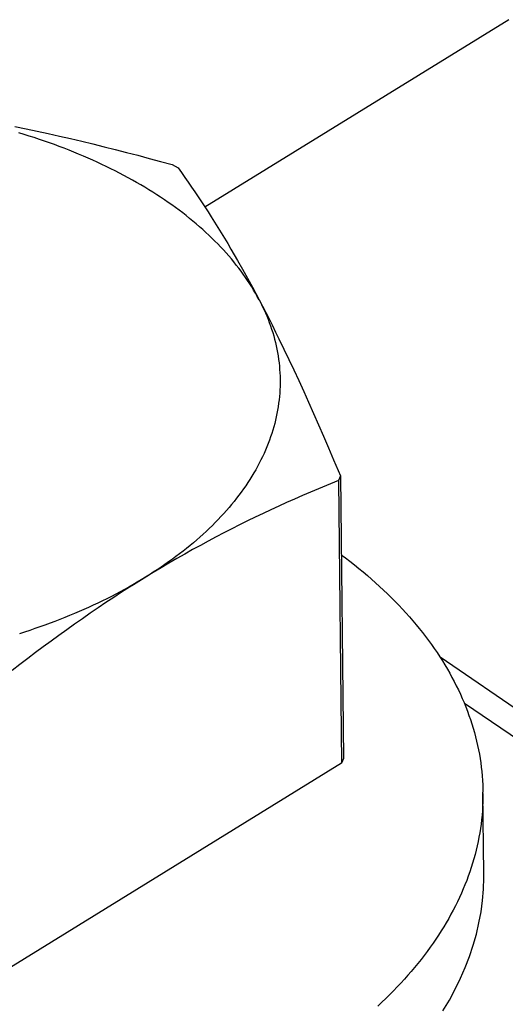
# Model space of a CAD drawing. Header units: millimetres. Extents: x 0 to 594, y 0 to 420.
# Tile 56 of 78: x 545.529 to 546.508, y 100.622 to 102.607. Entities that reach past the tile are written whole.
import ezdxf

# ---------------------------------------------------------------- set-up
doc = ezdxf.new("R2010")
doc.units = ezdxf.units.MM
doc.header["$LTSCALE"] = 32.67
doc.layers.get('0').update_dxf_attribs({"linetype": 'CONTINUOUS'})

msp = doc.modelspace()

# ---------------------------------------------------------------- linework, layer by layer
at = {"color": 7, "linetype": 'CONTINUOUS'}
for p, q in [((546.5155, 102.6071), (545.9029, 102.2294)), ((545.52, 102.3915), (545.5425, 102.3869)), ((545.5382, 102.3759), (545.5277, 102.3791)), ((545.5486, 102.3726), (545.5382, 102.3759)), ((545.5425, 102.3869), (545.5648, 102.3822)), ((545.5648, 102.3822), (545.5872, 102.3774)), ((545.5872, 102.3774), (545.6096, 102.3724)), ((545.5589, 102.3693), (545.5486, 102.3726)), ((545.5691, 102.3659), (545.5589, 102.3693)), ((545.5793, 102.3624), (545.5691, 102.3659)), ((545.5894, 102.3588), (545.5793, 102.3624)), ((545.5994, 102.3552), (545.5894, 102.3588)), ((545.6093, 102.3515), (545.5994, 102.3552)), ((545.6096, 102.3724), (545.6321, 102.3673)), ((545.6321, 102.3673), (545.6545, 102.362)), ((545.6545, 102.362), (545.677, 102.3567)), ((545.677, 102.3567), (545.6995, 102.3511)), ((545.6192, 102.3478), (545.6093, 102.3515)), ((545.629, 102.344), (545.6192, 102.3478)), ((545.6387, 102.3401), (545.629, 102.344)), ((545.6483, 102.3361), (545.6387, 102.3401)), ((545.6578, 102.3321), (545.6483, 102.3361)), ((545.6995, 102.3511), (545.7221, 102.3455)), ((545.7221, 102.3455), (545.7448, 102.3397)), ((545.7448, 102.3397), (545.7676, 102.3337)), ((545.7676, 102.3337), (545.7905, 102.3276)), ((545.6672, 102.328), (545.6578, 102.3321)), ((545.6766, 102.3239), (545.6672, 102.328)), ((545.6859, 102.3197), (545.6766, 102.3239)), ((545.6951, 102.3154), (545.6859, 102.3197)), ((545.7041, 102.3111), (545.6951, 102.3154)), ((545.7905, 102.3276), (545.8136, 102.3213)), ((545.8136, 102.3213), (545.8368, 102.3149)), ((545.8368, 102.3149), (545.8488, 102.3086)), ((545.7131, 102.3067), (545.7041, 102.3111)), ((545.7221, 102.3022), (545.7131, 102.3067)), ((545.7309, 102.2977), (545.7221, 102.3022)), ((545.7396, 102.2931), (545.7309, 102.2977)), ((545.8488, 102.3086), (545.8556, 102.2989)), ((545.8556, 102.2989), (545.8624, 102.2893)), ((545.7482, 102.2885), (545.7396, 102.2931)), ((545.7567, 102.2838), (545.7482, 102.2885)), ((545.7651, 102.279), (545.7567, 102.2838)), ((545.7735, 102.2742), (545.7651, 102.279)), ((545.7817, 102.2693), (545.7735, 102.2742)), ((545.8624, 102.2893), (545.8692, 102.2796)), ((545.8692, 102.2796), (545.8759, 102.2698)), ((545.7898, 102.2644), (545.7817, 102.2693)), ((545.7978, 102.2594), (545.7898, 102.2644)), ((545.8057, 102.2543), (545.7978, 102.2594)), ((545.8135, 102.2492), (545.8057, 102.2543)), ((545.8759, 102.2698), (545.8826, 102.26)), ((545.8826, 102.26), (545.8892, 102.2501)), ((545.8212, 102.2441), (545.8135, 102.2492)), ((545.8288, 102.2389), (545.8212, 102.2441)), ((545.8363, 102.2336), (545.8288, 102.2389)), ((545.8892, 102.2501), (545.8959, 102.2401)), ((545.8959, 102.2401), (545.9025, 102.23)), ((545.8436, 102.2283), (545.8363, 102.2336)), ((545.8509, 102.223), (545.8436, 102.2283)), ((545.858, 102.2175), (545.8509, 102.223)), ((545.865, 102.2121), (545.858, 102.2175)), ((545.9025, 102.23), (545.9091, 102.2197)), ((545.9091, 102.2197), (545.9157, 102.2094)), ((545.8719, 102.2066), (545.865, 102.2121)), ((545.8787, 102.201), (545.8719, 102.2066)), ((545.8854, 102.1954), (545.8787, 102.201)), ((545.892, 102.1898), (545.8854, 102.1954)), ((545.9157, 102.2094), (545.9223, 102.1989)), ((545.9223, 102.1989), (545.9289, 102.1883)), ((545.8984, 102.1841), (545.892, 102.1898)), ((545.9047, 102.1784), (545.8984, 102.1841)), ((545.9109, 102.1726), (545.9047, 102.1784)), ((545.9289, 102.1883), (545.9355, 102.1776)), ((545.9355, 102.1776), (545.9421, 102.1667)), ((545.917, 102.1668), (545.9109, 102.1726)), ((545.923, 102.1609), (545.917, 102.1668)), ((545.9288, 102.155), (545.923, 102.1609)), ((545.9345, 102.149), (545.9288, 102.155)), ((545.9421, 102.1667), (545.9487, 102.1557)), ((545.9487, 102.1557), (545.9553, 102.1445)), ((545.9401, 102.1431), (545.9345, 102.149)), ((545.9456, 102.137), (545.9401, 102.1431)), ((545.9509, 102.131), (545.9456, 102.137)), ((545.9553, 102.1445), (545.962, 102.1331)), ((545.9561, 102.1249), (545.9509, 102.131)), ((545.9612, 102.1187), (545.9561, 102.1249)), ((545.9661, 102.1126), (545.9612, 102.1187)), ((545.962, 102.1331), (545.9686, 102.1216)), ((545.9686, 102.1216), (545.9786, 102.104)), ((545.971, 102.1064), (545.9661, 102.1126)), ((545.9756, 102.1001), (545.971, 102.1064)), ((545.9802, 102.0939), (545.9756, 102.1001)), ((545.9786, 102.104), (545.9852, 102.0921)), ((545.9846, 102.0876), (545.9802, 102.0939)), ((545.9889, 102.0812), (545.9846, 102.0876)), ((545.9852, 102.0921), (545.9919, 102.08)), ((545.9931, 102.0749), (545.9889, 102.0812)), ((545.9919, 102.08), (545.9986, 102.0677)), ((545.9971, 102.0685), (545.9931, 102.0749)), ((546.001, 102.0621), (545.9971, 102.0685)), ((545.9986, 102.0677), (546.0053, 102.0552)), ((546.0048, 102.0556), (546.001, 102.0621)), ((546.0084, 102.0491), (546.0048, 102.0556)), ((546.0053, 102.0552), (546.0119, 102.0426)), ((546.0119, 102.0426), (546.0084, 102.0491)), ((546.0119, 102.0426), (546.0186, 102.0299)), ((546.0119, 102.0426), (546.0153, 102.0361)), ((546.0153, 102.0361), (546.0185, 102.0296)), ((546.0185, 102.0296), (546.0216, 102.023)), ((546.0186, 102.0299), (546.0253, 102.0169)), ((546.0216, 102.023), (546.0246, 102.0164)), ((546.0246, 102.0164), (546.0274, 102.0098)), ((546.0253, 102.0169), (546.032, 102.0039)), ((546.0274, 102.0098), (546.03, 102.0032)), ((546.03, 102.0032), (546.0326, 101.9965)), ((546.032, 102.0039), (546.0387, 101.9906)), ((546.0326, 101.9965), (546.035, 101.9899)), ((546.035, 101.9899), (546.0372, 101.9832)), ((546.0372, 101.9832), (546.0394, 101.9765)), ((546.0387, 101.9906), (546.0454, 101.9772)), ((546.0394, 101.9765), (546.0414, 101.9698)), ((546.0454, 101.9772), (546.052, 101.9637)), ((546.0414, 101.9698), (546.0432, 101.963)), ((546.0432, 101.963), (546.0449, 101.9563)), ((546.0449, 101.9563), (546.0465, 101.9496)), ((546.052, 101.9637), (546.062, 101.9432)), ((546.0465, 101.9496), (546.0479, 101.9428)), ((546.0479, 101.9428), (546.0492, 101.936)), ((546.062, 101.9432), (546.072, 101.9223)), ((546.0492, 101.936), (546.0503, 101.9292)), ((546.0503, 101.9292), (546.0513, 101.9224)), ((546.0513, 101.9224), (546.0522, 101.9156)), ((546.072, 101.9223), (546.082, 101.9012)), ((546.0522, 101.9156), (546.0529, 101.9088)), ((546.0529, 101.9088), (546.0534, 101.902)), ((546.0534, 101.902), (546.0539, 101.8952)), ((546.082, 101.9012), (546.092, 101.8797)), ((546.0539, 101.8952), (546.0542, 101.8884)), ((546.0542, 101.8884), (546.0543, 101.8816)), ((546.0543, 101.8816), (546.0543, 101.8747)), ((546.092, 101.8797), (546.1019, 101.8579)), ((546.0539, 101.8611), (546.0535, 101.8543)), ((546.0542, 101.8679), (546.0539, 101.8611)), ((546.0543, 101.8747), (546.0542, 101.8679)), ((546.1019, 101.8579), (546.1119, 101.8359)), ((546.0523, 101.8406), (546.0514, 101.8338)), ((546.053, 101.8475), (546.0523, 101.8406)), ((546.0535, 101.8543), (546.053, 101.8475)), ((546.0493, 101.8202), (546.048, 101.8134)), ((546.0504, 101.827), (546.0493, 101.8202)), ((546.0514, 101.8338), (546.0504, 101.827)), ((546.1119, 101.8359), (546.1219, 101.8135)), ((546.0451, 101.7999), (546.0434, 101.7931)), ((546.0466, 101.8066), (546.0451, 101.7999)), ((546.048, 101.8134), (546.0466, 101.8066)), ((546.1219, 101.8135), (546.1319, 101.7907)), ((546.0396, 101.7796), (546.0375, 101.7729)), ((546.0416, 101.7863), (546.0396, 101.7796)), ((546.0434, 101.7931), (546.0416, 101.7863)), ((546.1319, 101.7907), (546.142, 101.7676)), ((546.0329, 101.7595), (546.0304, 101.7528)), ((546.0353, 101.7662), (546.0329, 101.7595)), ((546.0375, 101.7729), (546.0353, 101.7662)), ((546.142, 101.7676), (546.1521, 101.744)), ((546.0249, 101.7394), (546.022, 101.7328)), ((546.0277, 101.7461), (546.0249, 101.7394)), ((546.0304, 101.7528), (546.0277, 101.7461)), ((546.1521, 101.744), (546.1623, 101.72)), ((546.0157, 101.7196), (546.0124, 101.713)), ((546.0189, 101.7262), (546.0157, 101.7196)), ((546.022, 101.7328), (546.0189, 101.7262)), ((546.1623, 101.72), (546.176, 101.6873)), ((546.0053, 101.7), (546.0015, 101.6935)), ((546.0089, 101.7065), (546.0053, 101.7)), ((546.0124, 101.713), (546.0089, 101.7065)), ((545.9936, 101.6805), (545.9895, 101.6741)), ((545.9976, 101.687), (545.9936, 101.6805)), ((546.0015, 101.6935), (545.9976, 101.687)), ((546.1723, 101.6781), (546.164, 101.6748)), ((546.176, 101.6873), (546.1723, 101.6781)), ((546.1723, 101.6781), (546.1783, 101.1084)), ((546.176, 101.6873), (546.1821, 101.1176)), ((545.9808, 101.6613), (545.9762, 101.655)), ((545.9852, 101.6677), (545.9808, 101.6613)), ((545.9895, 101.6741), (545.9852, 101.6677)), ((546.1315, 101.6614), (546.1154, 101.6546)), ((546.1477, 101.6681), (546.1315, 101.6614)), ((546.164, 101.6748), (546.1477, 101.6681)), ((545.9667, 101.6424), (545.9618, 101.6362)), ((545.9715, 101.6487), (545.9667, 101.6424)), ((545.9762, 101.655), (545.9715, 101.6487)), ((546.0834, 101.6407), (546.0675, 101.6337)), ((546.0993, 101.6477), (546.0834, 101.6407)), ((546.1154, 101.6546), (546.0993, 101.6477)), ((545.9516, 101.6238), (545.9462, 101.6177)), ((545.9567, 101.63), (545.9516, 101.6238)), ((545.9618, 101.6362), (545.9567, 101.63)), ((546.0358, 101.6192), (546.02, 101.6118)), ((546.0516, 101.6265), (546.0358, 101.6192)), ((546.0675, 101.6337), (546.0516, 101.6265)), ((545.9295, 101.5994), (545.9237, 101.5935)), ((545.9352, 101.6055), (545.9295, 101.5994)), ((545.9408, 101.6115), (545.9352, 101.6055)), ((545.9462, 101.6177), (545.9408, 101.6115)), ((546.0042, 101.6042), (545.9885, 101.5966)), ((546.02, 101.6118), (546.0042, 101.6042)), ((545.9117, 101.5816), (545.9055, 101.5757)), ((545.9178, 101.5875), (545.9117, 101.5816)), ((545.9237, 101.5935), (545.9178, 101.5875)), ((545.9569, 101.5808), (545.9412, 101.5727)), ((545.9727, 101.5888), (545.9569, 101.5808)), ((545.9885, 101.5966), (545.9727, 101.5888)), ((545.8928, 101.5641), (545.8862, 101.5584)), ((545.8992, 101.5699), (545.8928, 101.5641)), ((545.9055, 101.5757), (545.8992, 101.5699)), ((545.9254, 101.5645), (545.9096, 101.5561)), ((545.9412, 101.5727), (545.9254, 101.5645)), ((545.8659, 101.5414), (545.8589, 101.5358)), ((545.8728, 101.547), (545.8659, 101.5414)), ((545.8796, 101.5527), (545.8728, 101.547)), ((545.8937, 101.5475), (545.8779, 101.5388)), ((545.8862, 101.5584), (545.8796, 101.5527)), ((545.9096, 101.5561), (545.8937, 101.5475)), ((545.8372, 101.5194), (545.8297, 101.5141)), ((545.8462, 101.5208), (545.8303, 101.5116)), ((545.8445, 101.5248), (545.8372, 101.5194)), ((545.8518, 101.5303), (545.8445, 101.5248)), ((545.8621, 101.5299), (545.8462, 101.5208)), ((545.8589, 101.5358), (545.8518, 101.5303)), ((545.8779, 101.5388), (545.8621, 101.5299)), ((546.1777, 101.5286), (546.186, 101.5224)), ((546.186, 101.5224), (546.1951, 101.5154)), ((545.8145, 101.5022), (545.7986, 101.4926)), ((545.8145, 101.5035), (545.8067, 101.4983)), ((545.8303, 101.5116), (545.8145, 101.5022)), ((545.8221, 101.5087), (545.8145, 101.5035)), ((545.8297, 101.5141), (545.8221, 101.5087)), ((546.1951, 101.5154), (546.2041, 101.5083)), ((546.2041, 101.5083), (546.2129, 101.5011)), ((546.2129, 101.5011), (546.2216, 101.4939)), ((545.7986, 101.4926), (545.7745, 101.4779)), ((545.7908, 101.488), (545.7747, 101.478)), ((545.7988, 101.4931), (545.7908, 101.488)), ((545.8067, 101.4983), (545.7988, 101.4931)), ((546.2216, 101.4939), (546.2302, 101.4867)), ((546.2302, 101.4867), (546.2386, 101.4793)), ((545.7509, 101.463), (545.735, 101.4528)), ((545.7493, 101.4633), (545.7407, 101.4585)), ((545.7578, 101.4681), (545.7493, 101.4633)), ((545.7588, 101.468), (545.7509, 101.463)), ((545.7662, 101.473), (545.7578, 101.4681)), ((545.7747, 101.478), (545.7588, 101.468)), ((545.7745, 101.4779), (545.7662, 101.473)), ((546.2386, 101.4793), (546.2469, 101.472)), ((546.2469, 101.472), (546.255, 101.4645)), ((546.255, 101.4645), (546.263, 101.4571)), ((545.7053, 101.44), (545.6962, 101.4355)), ((545.7192, 101.4425), (545.7033, 101.432)), ((545.7143, 101.4445), (545.7053, 101.44)), ((545.7232, 101.4491), (545.7143, 101.4445)), ((545.735, 101.4528), (545.7192, 101.4425)), ((545.732, 101.4538), (545.7232, 101.4491)), ((545.7407, 101.4585), (545.732, 101.4538)), ((546.263, 101.4571), (546.2709, 101.4495)), ((546.2709, 101.4495), (546.2786, 101.442)), ((546.2786, 101.442), (546.2862, 101.4343)), ((545.6684, 101.4225), (545.659, 101.4182)), ((545.6778, 101.4267), (545.6684, 101.4225)), ((545.6875, 101.4213), (545.6716, 101.4105)), ((545.687, 101.4311), (545.6778, 101.4267)), ((545.6962, 101.4355), (545.687, 101.4311)), ((545.7033, 101.432), (545.6875, 101.4213)), ((546.2862, 101.4343), (546.2936, 101.4267)), ((546.2936, 101.4267), (546.3008, 101.419)), ((545.6204, 101.402), (545.6106, 101.3981)), ((545.6302, 101.406), (545.6204, 101.402)), ((545.6399, 101.41), (545.6302, 101.406)), ((545.6495, 101.4141), (545.6399, 101.41)), ((545.659, 101.4182), (545.6495, 101.4141)), ((545.6716, 101.4105), (545.6558, 101.3996)), ((546.3008, 101.419), (546.3079, 101.4112)), ((546.3079, 101.4112), (546.3149, 101.4034)), ((546.3149, 101.4034), (546.3217, 101.3955)), ((545.5704, 101.3832), (545.5602, 101.3796)), ((545.5805, 101.3868), (545.5704, 101.3832)), ((545.5906, 101.3905), (545.5805, 101.3868)), ((545.6006, 101.3943), (545.5906, 101.3905)), ((545.6106, 101.3981), (545.6006, 101.3943)), ((545.6401, 101.3885), (545.6243, 101.3773)), ((545.6558, 101.3996), (545.6401, 101.3885)), ((546.3217, 101.3955), (546.3284, 101.3876)), ((546.3284, 101.3876), (546.3349, 101.3797)), ((545.5395, 101.3727), (545.529, 101.3694)), ((545.5499, 101.3761), (545.5395, 101.3727)), ((545.5602, 101.3796), (545.5499, 101.3761)), ((545.6085, 101.366), (545.5928, 101.3545)), ((545.6243, 101.3773), (545.6085, 101.366)), ((546.3349, 101.3797), (546.3412, 101.3717)), ((546.3412, 101.3717), (546.3474, 101.3637)), ((546.3474, 101.3637), (546.3535, 101.3556)), ((545.5771, 101.3429), (545.5613, 101.3312)), ((545.5928, 101.3545), (545.5771, 101.3429)), ((546.3535, 101.3556), (546.3594, 101.3475)), ((546.3594, 101.3475), (546.3651, 101.3394)), ((545.5613, 101.3312), (545.5456, 101.3193)), ((546.3651, 101.3394), (546.3707, 101.3312)), ((546.3707, 101.3312), (546.3761, 101.323)), ((546.3761, 101.323), (546.3814, 101.3147)), ((546.9338, 100.9418), (546.3767, 101.322)), ((545.5299, 101.3072), (545.5141, 101.2951)), ((545.5456, 101.3193), (545.5299, 101.3072)), ((546.3814, 101.3147), (546.3865, 101.3064)), ((546.3865, 101.3064), (546.3914, 101.2981)), ((546.3914, 101.2981), (546.3962, 101.2898)), ((546.3962, 101.2898), (546.4008, 101.2814)), ((546.4008, 101.2814), (546.4052, 101.273)), ((546.4052, 101.273), (546.4095, 101.2645)), ((546.4095, 101.2645), (546.4137, 101.2561)), ((546.4137, 101.2561), (546.4176, 101.2476)), ((546.4176, 101.2476), (546.4215, 101.2391)), ((546.4215, 101.2391), (546.4251, 101.2305)), ((546.4251, 101.2305), (546.4286, 101.222)), ((546.4286, 101.222), (546.4319, 101.2134)), ((546.4319, 101.2134), (546.435, 101.2048)), ((546.435, 101.2048), (546.438, 101.1962)), ((546.438, 101.1962), (546.4408, 101.1875)), ((546.4408, 101.1875), (546.4435, 101.1788)), ((546.4435, 101.1788), (546.446, 101.1702)), ((546.446, 101.1702), (546.4483, 101.1615)), ((546.4483, 101.1615), (546.4505, 101.1527)), ((546.4505, 101.1527), (546.4524, 101.144)), ((546.4524, 101.144), (546.4543, 101.1353)), ((546.4543, 101.1353), (546.4559, 101.1265)), ((546.4559, 101.1265), (546.4574, 101.1177)), ((546.1783, 101.1084), (545.4001, 100.6286)), ((546.1821, 101.1176), (546.1783, 101.1084)), ((546.4574, 101.1177), (546.4587, 101.109)), ((546.4587, 101.109), (546.4598, 101.1002)), ((546.4598, 101.1002), (546.4608, 101.0914)), ((546.4608, 101.0914), (546.4616, 101.0826)), ((546.4616, 101.0826), (546.4623, 101.0738)), ((546.4623, 101.0738), (546.4627, 101.065)), ((546.4627, 101.065), (546.463, 101.0562)), ((546.463, 101.0562), (546.4631, 101.0498)), ((546.4649, 100.8859), (546.4631, 101.0498)), ((546.4632, 101.0473), (546.4631, 101.0385)), ((546.4629, 101.0297), (546.4625, 101.0209)), ((546.4631, 101.0385), (546.4629, 101.0297)), ((546.4613, 101.0033), (546.4604, 100.9945)), ((546.462, 101.0121), (546.4613, 101.0033)), ((546.4625, 101.0209), (546.462, 101.0121)), ((546.4593, 100.9857), (546.4581, 100.9769)), ((546.4604, 100.9945), (546.4593, 100.9857)), ((546.4567, 100.9681), (546.4552, 100.9593)), ((546.4581, 100.9769), (546.4567, 100.9681)), ((546.4535, 100.9505), (546.4516, 100.9417)), ((546.4552, 100.9593), (546.4535, 100.9505)), ((546.4473, 100.9242), (546.4449, 100.9155)), ((546.4495, 100.933), (546.4473, 100.9242)), ((546.4516, 100.9417), (546.4495, 100.933)), ((546.4423, 100.9068), (546.4396, 100.8981)), ((546.4449, 100.9155), (546.4423, 100.9068)), ((546.4367, 100.8894), (546.4337, 100.8808)), ((546.4396, 100.8981), (546.4367, 100.8894)), ((546.4649, 100.8771), (546.4649, 100.8859)), ((546.4304, 100.8721), (546.427, 100.8635)), ((546.4337, 100.8808), (546.4304, 100.8721)), ((546.4641, 100.8544), (546.4649, 100.8771)), ((546.4198, 100.8463), (546.4159, 100.8378)), ((546.4235, 100.8549), (546.4198, 100.8463)), ((546.427, 100.8635), (546.4235, 100.8549)), ((546.4622, 100.8317), (546.4641, 100.8544)), ((546.4118, 100.8292), (546.4076, 100.8207)), ((546.4159, 100.8378), (546.4118, 100.8292)), ((546.4593, 100.809), (546.4622, 100.8317)), ((546.4033, 100.8122), (546.3987, 100.8038)), ((546.4076, 100.8207), (546.4033, 100.8122)), ((546.4551, 100.7864), (546.4593, 100.809)), ((546.3892, 100.7869), (546.3842, 100.7786)), ((546.3941, 100.7953), (546.3892, 100.7869)), ((546.3987, 100.8038), (546.3941, 100.7953)), ((546.4499, 100.7639), (546.4551, 100.7864)), ((546.379, 100.7702), (546.3737, 100.7619)), ((546.3842, 100.7786), (546.379, 100.7702)), ((546.3626, 100.7454), (546.3567, 100.7372)), ((546.3682, 100.7536), (546.3626, 100.7454)), ((546.3737, 100.7619), (546.3682, 100.7536)), ((546.4436, 100.7414), (546.4499, 100.7639)), ((546.3508, 100.729), (546.3447, 100.7209)), ((546.3567, 100.7372), (546.3508, 100.729)), ((546.4361, 100.719), (546.4436, 100.7414)), ((546.3384, 100.7128), (546.332, 100.7047)), ((546.3447, 100.7209), (546.3384, 100.7128)), ((546.4276, 100.6968), (546.4361, 100.719)), ((546.3187, 100.6887), (546.3118, 100.6808)), ((546.3254, 100.6967), (546.3187, 100.6887)), ((546.332, 100.7047), (546.3254, 100.6967)), ((546.418, 100.6747), (546.4276, 100.6968)), ((546.3048, 100.6729), (546.2976, 100.6651)), ((546.3118, 100.6808), (546.3048, 100.6729)), ((546.4073, 100.6527), (546.418, 100.6747)), ((546.2828, 100.6495), (546.2752, 100.6418)), ((546.2903, 100.6573), (546.2828, 100.6495)), ((546.2976, 100.6651), (546.2903, 100.6573)), ((546.3955, 100.6309), (546.4073, 100.6527)), ((546.2595, 100.6265), (546.2514, 100.6189)), ((546.2674, 100.6341), (546.2595, 100.6265)), ((546.2752, 100.6418), (546.2674, 100.6341)), ((546.3826, 100.6094), (546.3955, 100.6309))]:
    msp.add_line(p, q, dxfattribs=at)
at = {"color": 9, "linetype": 'CONTINUOUS'}
msp.add_line((546.8479, 100.9408), (546.4258, 101.2289), dxfattribs=at)

doc.saveas('drawing.dxf')
